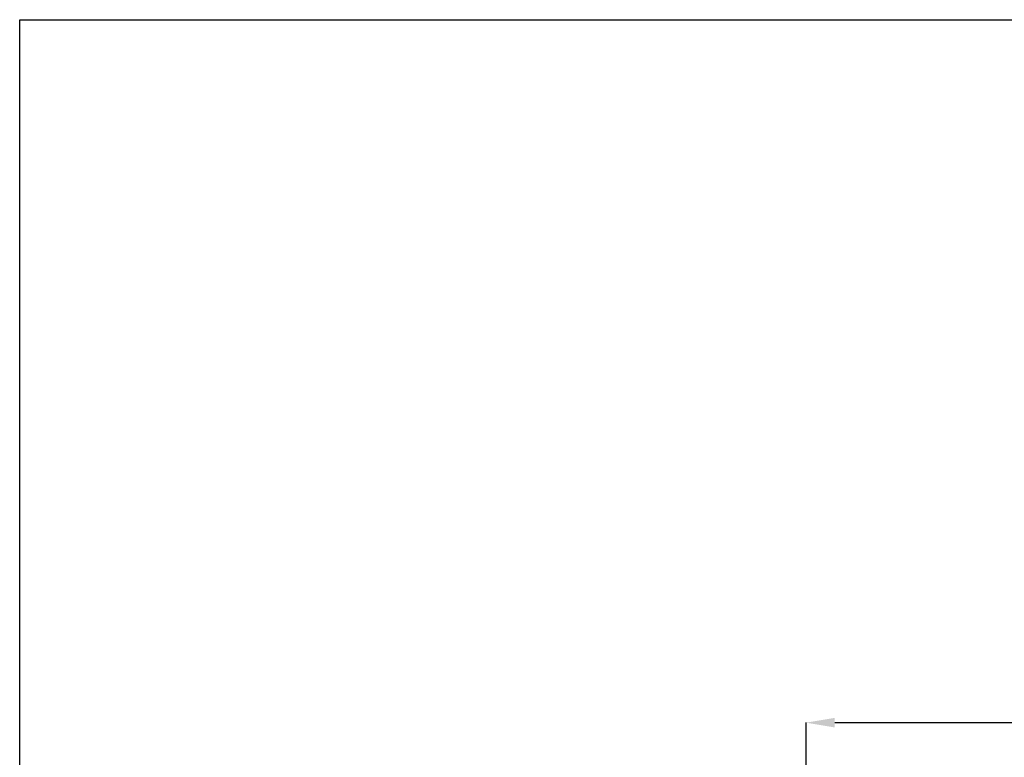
# Model space of a CAD drawing. Header units: millimetres. Extents: x 1603 to 1900, y 1655 to 2075.
# Tile 32 of 52: x 1603 to 1671, y 2023 to 2075. Entities that reach past the tile are written whole.
import ezdxf

# ---------------------------------------------------------------- set-up
doc = ezdxf.new("R2010")
doc.units = ezdxf.units.MM
doc.styles.add('黑体高度2mm', font='simhei.ttf', dxfattribs={"height": 2})
doc.dimstyles.new('红色高度2mm', dxfattribs={"dimtxt": 2, "dimasz": 2, "dimexe": 0, "dimexo": 0, "dimtad": 1, "dimdec": 1, "dimtxsty": '黑体高度2mm', "dimcen": 2.5, "dimclrd": 1, "dimclre": 1, "dimclrt": 1, "dimadec": 0, "dimazin": 0, "dimtfac": 1, "dimtdec": 1, "dimtmove": 0, "dimatfit": 3, "dimfxl": 1, "dimarcsym": 0})

# ---------------------------------------------------------------- blocks, each defined once
blk = doc.blocks.new('*D1')
at = {"color": 1, "lineweight": -2, "transparency": 16777216}
for p, q in [((1657.22, 2012.755), (1657.22, 2025.677)), ((1659.22, 2025.677), (1738.22, 2025.677)), ((1740.22, 2012.755), (1740.22, 2025.677))]:
    blk.add_line(p, q, dxfattribs=at)
at = {"color": 1, "transparency": 16777216}
for points in [[(1659.22, 2026.01), (1659.22, 2025.343), (1657.22, 2025.677)], [(1738.22, 2026.01), (1738.22, 2025.343), (1740.22, 2025.677)]]:
    blk.add_solid(points, dxfattribs=at)
at = {"layer": 'Defpoints', "color": 0, "transparency": 16777216}
for p in [(1740.22, 2025.677), (1657.22, 2012.755), (1740.22, 2012.755)]:
    blk.add_point(p, dxfattribs=at)
at = {"color": 1, "transparency": 16777216, "insert": (1698.72, 2027.302), "char_height": 2, "attachment_point": 5, "style": '黑体高度2mm'}
blk.add_mtext('83', dxfattribs=at)

msp = doc.modelspace()

# ---------------------------------------------------------------- linework, layer by layer
msp.add_lwpolyline([(1602.542, 2074.563), (1899.542, 2074.563), (1899.542, 1654.563), (1602.542, 1654.563)], close=True)

# ---------------------------------------------------------------- dimensions: what is measured, and where the dimension line sits
dim = msp.add_linear_dim(base=(1740.22, 2025.677), p1=(1657.22, 2012.755), p2=(1740.22, 2012.755), dimstyle='红色高度2mm')
dim.commit()
dim.dimension.update_dxf_attribs({"geometry": '*D1', "text_midpoint": (1698.72, 2027.302)})

doc.saveas('drawing.dxf')
